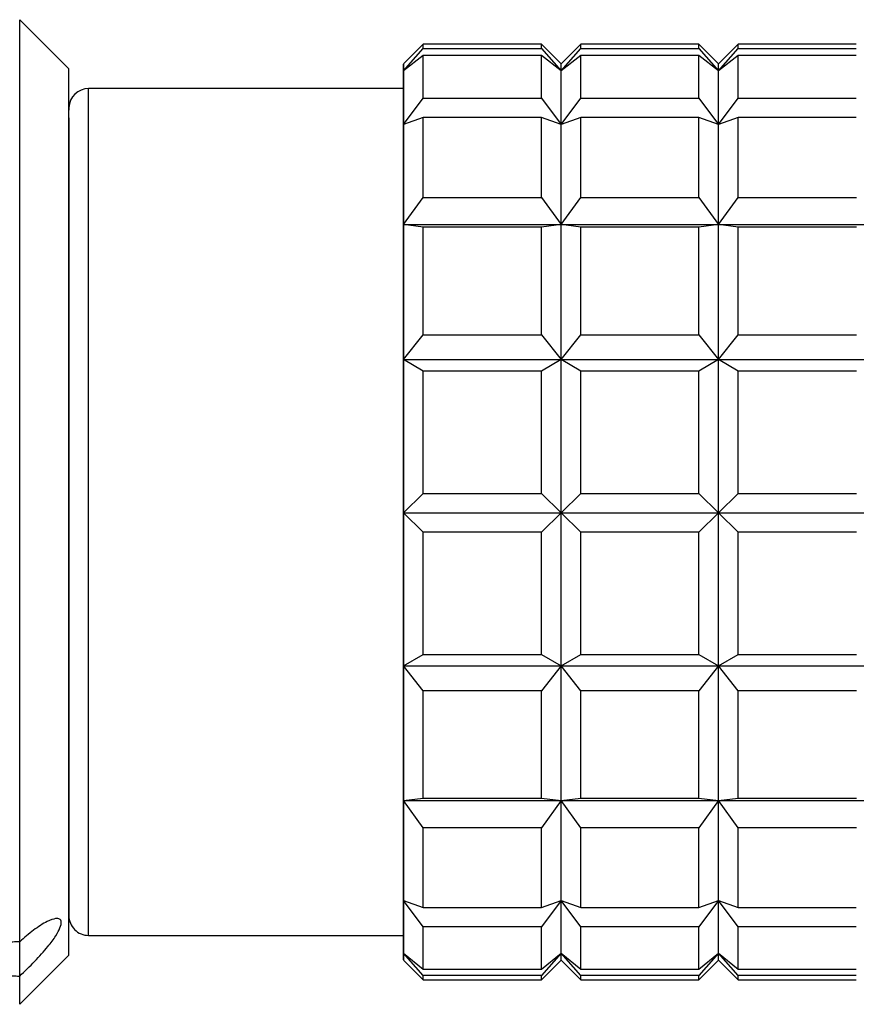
# Model space of a CAD drawing. Header units: inches. Extents: x 1.5 to 32, y 0 to 21.9.
# Tile 62 of 64: x 30.977 to 31.312, y 16.396 to 16.79. Entities that reach past the tile are written whole.
import ezdxf

# ---------------------------------------------------------------- set-up
doc = ezdxf.new("R2010")
doc.units = ezdxf.units.IN
doc.header["$MEASUREMENT"] = 0

msp = doc.modelspace()

# ---------------------------------------------------------------- linework, layer by layer
at = {"color": 7, "linetype": 'Continuous', "lineweight": 25}
for p, q in [((30.9969647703, 16.7700351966), (30.977279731, 16.7897202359)), ((31.1386970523, 16.7798777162), (31.1308230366, 16.7720037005)), ((31.1859411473, 16.7798777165), (31.1386970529, 16.7798777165)), ((31.1938151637, 16.7720037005), (31.185941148, 16.7798777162)), ((31.2016891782, 16.7798777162), (31.1938151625, 16.7720037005)), ((31.2489332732, 16.7798777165), (31.2016891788, 16.7798777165)), ((31.2568072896, 16.7720037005), (31.2489332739, 16.7798777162)), ((31.2646813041, 16.7798777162), (31.2568072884, 16.7720037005)), ((31.3119253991, 16.7798777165), (31.2646813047, 16.7798777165)), ((31.1308248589, 16.769226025), (31.1386985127, 16.7781745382)), ((31.1386985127, 16.7781745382), (31.1859426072, 16.7781745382)), ((31.1859426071, 16.7781745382), (31.1938169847, 16.769226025)), ((31.1938169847, 16.769226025), (31.2016906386, 16.7781745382)), ((31.2016906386, 16.7781745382), (31.248934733, 16.7781745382)), ((31.248934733, 16.7781745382), (31.2568091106, 16.769226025)), ((31.2568091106, 16.769226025), (31.2646827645, 16.7781745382)), ((31.2646827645, 16.7781745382), (31.3119268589, 16.7781745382)), ((31.1386993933, 16.7754678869), (31.1308248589, 16.769226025)), ((31.1859434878, 16.7754678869), (31.1386993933, 16.7754678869)), ((31.1938169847, 16.769226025), (31.1859434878, 16.7754678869)), ((31.2016915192, 16.7754678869), (31.1938169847, 16.769226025)), ((31.2489356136, 16.7754678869), (31.2016915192, 16.7754678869)), ((31.2568091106, 16.769226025), (31.2489356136, 16.7754678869)), ((31.2646836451, 16.7754678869), (31.2568091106, 16.769226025)), ((31.3119277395, 16.7754678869), (31.2646836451, 16.7754678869)), ((31.1308230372, 16.7621611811), (31.0048387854, 16.7621611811)), ((31.1308282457, 16.7478429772), (31.1387020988, 16.7583866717)), ((31.1387020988, 16.7583866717), (31.1859461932, 16.7583866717)), ((31.1859461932, 16.7583866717), (31.1938203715, 16.7478429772)), ((31.1938203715, 16.7478429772), (31.2016942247, 16.7583866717)), ((31.2016942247, 16.7583866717), (31.2489383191, 16.7583866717)), ((31.2489383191, 16.7583866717), (31.2568124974, 16.7478429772)), ((31.2568124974, 16.7478429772), (31.2646863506, 16.7583866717)), ((31.2646863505, 16.7583866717), (31.311930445, 16.7583866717)), ((30.9969658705, 16.7504314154), (30.996967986, 16.7444529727)), ((31.1387028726, 16.7506478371), (31.1308282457, 16.7478429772)), ((31.185946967, 16.7506478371), (31.1387028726, 16.7506478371)), ((31.1938203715, 16.7478429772), (31.185946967, 16.7506478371)), ((31.2016949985, 16.7506478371), (31.1938203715, 16.7478429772)), ((31.2489390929, 16.7506478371), (31.2016949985, 16.7506478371)), ((31.2568124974, 16.7478429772), (31.2489390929, 16.7506478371)), ((31.2646871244, 16.7506478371), (31.2568124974, 16.7478429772)), ((31.3119312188, 16.7506478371), (31.2646871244, 16.7506478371)), ((31.1308310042, 16.7077678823), (31.1387050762, 16.7186350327)), ((31.1387050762, 16.7186350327), (31.1859491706, 16.7186350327)), ((31.1859491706, 16.7186350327), (31.1938231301, 16.7077678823)), ((31.1938231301, 16.7077678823), (31.2016972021, 16.7186350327)), ((31.2016972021, 16.7186350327), (31.2489412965, 16.7186350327)), ((31.2489412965, 16.7186350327), (31.256815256, 16.7077678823)), ((31.256815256, 16.7077678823), (31.264689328, 16.7186350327)), ((31.264689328, 16.7186350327), (31.3119334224, 16.7186350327)), ((31.13870565, 16.7067974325), (31.1308310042, 16.7077678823)), ((31.1308310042, 16.7077678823), (31.1938231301, 16.7077678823)), ((31.1859497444, 16.7067974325), (31.13870565, 16.7067974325)), ((31.1938231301, 16.7077678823), (31.1859497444, 16.7067974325)), ((31.2016977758, 16.7067974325), (31.1938231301, 16.7077678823)), ((31.1938231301, 16.7077678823), (31.256815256, 16.7077678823)), ((31.2489418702, 16.7067974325), (31.2016977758, 16.7067974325)), ((31.256815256, 16.7077678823), (31.2489418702, 16.7067974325)), ((31.2646899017, 16.7067974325), (31.256815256, 16.7077678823)), ((31.256815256, 16.7077678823), (31.3198073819, 16.7077678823)), ((31.3119339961, 16.7067974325), (31.2646899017, 16.7067974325)), ((31.1308328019, 16.6538343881), (31.138707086, 16.6637142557)), ((31.1387070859, 16.6637142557), (31.1859511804, 16.6637142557)), ((31.1859511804, 16.6637142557), (31.1938249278, 16.6538343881)), ((31.1938249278, 16.6538343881), (31.2016992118, 16.6637142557)), ((31.2016992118, 16.6637142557), (31.2489433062, 16.6637142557)), ((31.2489433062, 16.6637142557), (31.2568170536, 16.6538343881)), ((31.2568170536, 16.6538343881), (31.2646913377, 16.6637142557)), ((31.2646913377, 16.6637142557), (31.3119354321, 16.6637142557)), ((31.1387073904, 16.6492056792), (31.1308328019, 16.653834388)), ((31.1308328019, 16.653834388), (31.1938249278, 16.6538343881)), ((31.1938249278, 16.653834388), (31.1859514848, 16.6492056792)), ((31.2016995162, 16.6492056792), (31.1938249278, 16.653834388)), ((31.1938249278, 16.6538343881), (31.2568170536, 16.653834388)), ((31.2568170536, 16.653834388), (31.2489436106, 16.6492056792)), ((31.2646916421, 16.6492056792), (31.2568170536, 16.653834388)), ((31.2568170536, 16.653834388), (31.3198091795, 16.6538343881)), ((31.1859514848, 16.6492056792), (31.1387073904, 16.6492056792)), ((31.2489436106, 16.6492056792), (31.2016995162, 16.6492056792)), ((31.3119357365, 16.6492056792), (31.2646916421, 16.6492056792)), ((31.1308334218, 16.5925476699), (31.1387078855, 16.6002485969)), ((31.1387078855, 16.6002485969), (31.1859519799, 16.6002485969)), ((31.1859519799, 16.6002485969), (31.1938255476, 16.5925476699)), ((31.1938255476, 16.5925476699), (31.2017000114, 16.6002485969)), ((31.2017000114, 16.6002485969), (31.2489441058, 16.6002485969)), ((31.2489441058, 16.6002485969), (31.2568176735, 16.5925476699)), ((31.2568176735, 16.5925476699), (31.2646921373, 16.6002485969)), ((31.2646921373, 16.6002485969), (31.3119362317, 16.6002485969)), ((31.1387078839, 16.5848189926), (31.1308334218, 16.5925476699)), ((31.1308334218, 16.5925476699), (31.1938255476, 16.5925476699)), ((31.1938255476, 16.5925476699), (31.1859519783, 16.5848189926)), ((31.2017000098, 16.5848189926), (31.1938255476, 16.5925476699)), ((31.1938255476, 16.5925476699), (31.2568176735, 16.5925476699)), ((31.2568176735, 16.5925476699), (31.2489441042, 16.5848189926)), ((31.2646921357, 16.5848189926), (31.2568176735, 16.5925476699)), ((31.2568176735, 16.5925476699), (31.3198097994, 16.5925476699)), ((31.1859519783, 16.5848189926), (31.1387078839, 16.5848189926)), ((31.2489441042, 16.5848189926), (31.2017000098, 16.5848189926)), ((31.3119362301, 16.5848189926), (31.2646921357, 16.5848189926)), ((31.1308327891, 16.5312998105), (31.1387073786, 16.5358929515)), ((31.1387073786, 16.5358929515), (31.185951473, 16.5358929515)), ((31.185951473, 16.5358929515), (31.1938249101, 16.5312998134)), ((31.193824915, 16.5312998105), (31.2016995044, 16.5358929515)), ((31.2016995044, 16.5358929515), (31.2489435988, 16.5358929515)), ((31.2489435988, 16.5358929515), (31.2568170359, 16.5312998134)), ((31.2568170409, 16.5312998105), (31.2646916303, 16.5358929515)), ((31.2646916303, 16.5358929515), (31.3119357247, 16.5358929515)), ((31.1308327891, 16.5312998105), (31.1938249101, 16.5312998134)), ((31.1387070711, 16.5214033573), (31.1308327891, 16.5312998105)), ((31.1938249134, 16.5312998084), (31.1859511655, 16.5214033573)), ((31.1938249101, 16.5312998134), (31.2568170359, 16.5312998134)), ((31.201699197, 16.5214033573), (31.193824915, 16.5312998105)), ((31.2568170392, 16.5312998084), (31.2489432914, 16.5214033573)), ((31.2568170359, 16.5312998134), (31.3198091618, 16.5312998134)), ((31.2646913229, 16.5214033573), (31.2568170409, 16.5312998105)), ((31.1859511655, 16.5214033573), (31.1387070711, 16.5214033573)), ((31.2489432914, 16.5214033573), (31.201699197, 16.5214033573)), ((31.3119354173, 16.5214033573), (31.2646913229, 16.5214033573)), ((31.1308309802, 16.4774782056), (31.1387056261, 16.47840956)), ((31.1308309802, 16.4774782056), (31.1938231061, 16.4774782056)), ((31.13870505, 16.4666076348), (31.1308309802, 16.4774782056)), ((31.1387056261, 16.47840956), (31.1859497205, 16.47840956)), ((31.1938231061, 16.4774782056), (31.1859491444, 16.4666076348)), ((31.1859497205, 16.47840956), (31.1938231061, 16.4774782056)), ((31.1938231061, 16.4774782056), (31.201697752, 16.47840956)), ((31.1938231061, 16.4774782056), (31.256815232, 16.4774782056)), ((31.2016971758, 16.4666076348), (31.1938231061, 16.4774782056)), ((31.201697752, 16.47840956), (31.2489418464, 16.47840956)), ((31.256815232, 16.4774782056), (31.2489412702, 16.4666076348)), ((31.2489418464, 16.47840956), (31.256815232, 16.4774782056)), ((31.256815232, 16.4774782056), (31.2646898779, 16.47840956)), ((31.256815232, 16.4774782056), (31.3198073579, 16.4774782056)), ((31.2646893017, 16.4666076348), (31.256815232, 16.4774782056)), ((31.2646898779, 16.47840956), (31.3119339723, 16.47840956)), ((31.1859491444, 16.4666076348), (31.13870505, 16.4666076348)), ((31.2489412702, 16.4666076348), (31.2016971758, 16.4666076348)), ((31.3119333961, 16.4666076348), (31.2646893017, 16.4666076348)), ((31.1308282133, 16.4375745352), (31.1387028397, 16.4347317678)), ((31.1387020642, 16.427040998), (31.1308282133, 16.4375745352)), ((31.1938203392, 16.4375745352), (31.1859461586, 16.427040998)), ((31.1859469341, 16.4347317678), (31.1938203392, 16.4375745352)), ((31.1938203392, 16.4375745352), (31.2016949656, 16.4347317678)), ((31.2016941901, 16.427040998), (31.1938203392, 16.4375745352)), ((31.2568124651, 16.4375745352), (31.2489382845, 16.427040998)), ((31.24893906, 16.4347317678), (31.2568124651, 16.4375745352)), ((31.2568124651, 16.4375745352), (31.2646870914, 16.4347317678)), ((31.264686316, 16.427040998), (31.2568124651, 16.4375745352)), ((31.1387028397, 16.4347317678), (31.1859469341, 16.4347317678)), ((31.2016949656, 16.4347317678), (31.24893906, 16.4347317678)), ((31.2646870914, 16.4347317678), (31.3119311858, 16.4347317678)), ((31.1859461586, 16.427040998), (31.1387020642, 16.427040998)), ((31.2489382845, 16.427040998), (31.2016941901, 16.427040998)), ((31.3119304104, 16.427040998), (31.264686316, 16.427040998)), ((31.0048387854, 16.4235785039), (31.1308230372, 16.4235785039)), ((30.977279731, 16.3960194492), (30.9969647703, 16.4157044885)), ((31.1308230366, 16.4137359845), (31.1386970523, 16.4058619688)), ((31.1308248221, 16.4164017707), (31.1386993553, 16.4101277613)), ((31.1386984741, 16.4074757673), (31.1308248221, 16.4164017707)), ((31.185941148, 16.4058619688), (31.1938151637, 16.4137359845)), ((31.193816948, 16.4164017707), (31.1859425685, 16.4074757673)), ((31.1859434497, 16.4101277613), (31.193816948, 16.4164017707)), ((31.1938151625, 16.4137359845), (31.2016891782, 16.4058619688)), ((31.1938169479, 16.4164017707), (31.2016914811, 16.4101277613)), ((31.2016906, 16.4074757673), (31.1938169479, 16.4164017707)), ((31.2489332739, 16.4058619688), (31.2568072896, 16.4137359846)), ((31.2568090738, 16.4164017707), (31.2489346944, 16.4074757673)), ((31.2489355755, 16.4101277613), (31.2568090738, 16.4164017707)), ((31.2568072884, 16.4137359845), (31.2646813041, 16.4058619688)), ((31.2568090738, 16.4164017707), (31.264683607, 16.4101277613)), ((31.2646827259, 16.4074757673), (31.2568090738, 16.4164017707)), ((31.1386993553, 16.4101277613), (31.1859434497, 16.4101277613)), ((31.2016914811, 16.4101277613), (31.2489355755, 16.4101277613)), ((31.264683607, 16.4101277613), (31.3119277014, 16.4101277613)), ((31.1386970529, 16.4058619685), (31.1859411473, 16.4058619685)), ((31.1859425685, 16.4074757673), (31.1386984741, 16.4074757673)), ((31.2016891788, 16.4058619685), (31.2489332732, 16.4058619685)), ((31.2489346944, 16.4074757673), (31.2016906, 16.4074757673)), ((31.2646813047, 16.4058619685), (31.3119253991, 16.4058619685)), ((31.3119268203, 16.4074757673), (31.2646827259, 16.4074757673))]:
    msp.add_line(p, q, dxfattribs=at)
at = {"color": 7, "linetype": 'Continuous', "lineweight": 25, "flags": 128}
for points in [[(30.9772852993, 16.4210503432), (30.9772874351, 16.4476595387), (30.9772891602, 16.4820087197), (30.9772903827, 16.5222670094), (30.9772910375, 16.5662885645), (30.9772910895, 16.6117269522), (30.9772905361, 16.6561602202), (30.9772894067, 16.6972199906), (30.9772877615, 16.7327176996), (30.9772856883, 16.7607612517), (30.9772832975, 16.7798558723), (30.9772807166, 16.7889837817), (30.977279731, 16.7897202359)], [(31.1308212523, 16.7693379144), (31.1308217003, 16.7705129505), (31.1308221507, 16.771349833), (31.1308226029, 16.7718469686), (31.1308230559, 16.7720034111), (31.1308235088, 16.7718188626), (31.1308239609, 16.7712936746), (31.1308244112, 16.7704288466), (31.1308248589, 16.769226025)], [(31.1387020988, 16.7583866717), (31.1387017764, 16.7611942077), (31.1387014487, 16.7638149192), (31.1387011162, 16.7662458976), (31.1387007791, 16.7684844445), (31.1387004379, 16.7705280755), (31.138700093, 16.7723745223), (31.1386997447, 16.7740217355), (31.1386993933, 16.7754678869)], [(31.1859461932, 16.7583866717), (31.1859458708, 16.7611942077), (31.1859455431, 16.7638149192), (31.1859452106, 16.7662458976), (31.1859448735, 16.7684844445), (31.1859445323, 16.7705280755), (31.1859441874, 16.7723745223), (31.1859438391, 16.7740217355), (31.1859434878, 16.7754678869)], [(31.1938169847, 16.769226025), (31.1938165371, 16.7704288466), (31.1938160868, 16.7712936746), (31.1938156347, 16.7718188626), (31.1938151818, 16.7720034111), (31.1938151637, 16.7720037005)], [(31.2016942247, 16.7583866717), (31.2016939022, 16.7611942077), (31.2016935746, 16.7638149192), (31.201693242, 16.7662458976), (31.201692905, 16.7684844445), (31.2016925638, 16.7705280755), (31.2016922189, 16.7723745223), (31.2016918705, 16.7740217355), (31.2016915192, 16.7754678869)], [(31.2489383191, 16.7583866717), (31.2489379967, 16.7611942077), (31.248937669, 16.7638149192), (31.2489373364, 16.7662458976), (31.2489369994, 16.7684844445), (31.2489366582, 16.7705280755), (31.2489363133, 16.7723745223), (31.2489359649, 16.7740217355), (31.2489356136, 16.7754678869)], [(31.2568091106, 16.769226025), (31.2568086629, 16.7704288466), (31.2568082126, 16.7712936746), (31.2568077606, 16.7718188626), (31.2568073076, 16.7720034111), (31.2568072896, 16.7720037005)], [(31.2646863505, 16.7583866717), (31.2646860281, 16.7611942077), (31.2646857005, 16.7638149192), (31.2646853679, 16.7662458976), (31.2646850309, 16.7684844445), (31.2646846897, 16.7705280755), (31.2646843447, 16.7723745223), (31.2646839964, 16.7740217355), (31.2646836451, 16.7754678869)], [(30.9969647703, 16.4157044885), (30.996965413, 16.4160523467), (30.9969678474, 16.4238459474), (30.9969701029, 16.4414626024), (30.9969720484, 16.4678784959), (30.996973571, 16.5015584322), (30.996974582, 16.5405450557), (30.9969750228, 16.5825726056), (30.9969748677, 16.6251985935), (30.9969741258, 16.6659457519), (30.9969728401, 16.7024460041), (30.9969710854, 16.7325780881), (30.9969689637, 16.7545908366), (30.9969665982, 16.7672049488), (30.9969647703, 16.7700351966)], [(31.1308196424, 16.7621611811), (31.1308199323, 16.7638094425), (31.1308203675, 16.7659829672), (31.1308208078, 16.7678269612), (31.1308212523, 16.7693379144)], [(31.1308248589, 16.769226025), (31.1308253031, 16.7676874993), (31.130825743, 16.7658161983), (31.1308261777, 16.7636156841), (31.1308266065, 16.7610901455), (31.1308270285, 16.75824439), (31.1308274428, 16.7550838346), (31.1308278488, 16.7516144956), (31.1308282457, 16.7478429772)], [(31.1938203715, 16.7478429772), (31.1938199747, 16.7516144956), (31.1938195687, 16.7550838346), (31.1938191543, 16.75824439), (31.1938187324, 16.7610901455), (31.1938183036, 16.7636156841), (31.1938178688, 16.7658161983), (31.1938174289, 16.7676874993), (31.1938169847, 16.769226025)], [(31.2568124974, 16.7478429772), (31.2568121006, 16.7516144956), (31.2568116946, 16.7550838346), (31.2568112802, 16.75824439), (31.2568108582, 16.7610901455), (31.2568104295, 16.7636156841), (31.2568099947, 16.7658161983), (31.2568095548, 16.7676874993), (31.2568091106, 16.769226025)], [(31.0048421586, 16.7518472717), (31.0048397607, 16.7613232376), (31.0048387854, 16.7621611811)], [(31.1308264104, 16.7518472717), (31.1308240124, 16.7613232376), (31.1308230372, 16.7621611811)], [(31.0048387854, 16.4235785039), (31.0048390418, 16.4236362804), (31.0048414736, 16.4300529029), (31.0048437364, 16.4466999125), (31.0048456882, 16.4725313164), (31.0048472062, 16.5059240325), (31.0048481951, 16.5447798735), (31.0048485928, 16.5866573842), (31.0048483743, 16.6289252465), (31.0048475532, 16.6689276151), (31.0048461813, 16.7041509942), (31.0048443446, 16.7323821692), (31.0048421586, 16.7518472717)], [(31.1308230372, 16.4235785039), (31.1308232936, 16.4236362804), (31.1308257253, 16.4300529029), (31.1308279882, 16.4466999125), (31.1308299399, 16.4725313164), (31.130831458, 16.5059240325), (31.1308324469, 16.5447798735), (31.1308328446, 16.5866573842), (31.130832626, 16.6289252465), (31.130831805, 16.6689276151), (31.130830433, 16.7041509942), (31.1308285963, 16.7323821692), (31.1308264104, 16.7518472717)], [(31.1387050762, 16.7186350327), (31.1387048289, 16.7231754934), (31.138704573, 16.7275713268), (31.1387043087, 16.7318176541), (31.1387040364, 16.7359097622), (31.1387037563, 16.7398431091), (31.1387034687, 16.7436133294), (31.1387031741, 16.7472162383), (31.1387028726, 16.7506478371)], [(31.1859491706, 16.7186350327), (31.1859489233, 16.7231754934), (31.1859486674, 16.7275713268), (31.1859484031, 16.7318176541), (31.1859481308, 16.7359097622), (31.1859478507, 16.7398431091), (31.1859475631, 16.7436133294), (31.1859472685, 16.7472162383), (31.185946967, 16.7506478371)], [(31.2016972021, 16.7186350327), (31.2016969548, 16.7231754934), (31.2016966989, 16.7275713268), (31.2016964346, 16.7318176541), (31.2016961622, 16.7359097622), (31.2016958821, 16.7398431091), (31.2016955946, 16.7436133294), (31.2016952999, 16.7472162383), (31.2016949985, 16.7506478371)], [(31.2489412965, 16.7186350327), (31.2489410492, 16.7231754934), (31.2489407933, 16.7275713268), (31.248940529, 16.7318176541), (31.2489402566, 16.7359097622), (31.2489399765, 16.7398431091), (31.248939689, 16.7436133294), (31.2489393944, 16.7472162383), (31.2489390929, 16.7506478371)], [(31.264689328, 16.7186350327), (31.2646890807, 16.7231754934), (31.2646888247, 16.7275713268), (31.2646885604, 16.7318176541), (31.2646882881, 16.7359097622), (31.264688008, 16.7398431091), (31.2646877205, 16.7436133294), (31.2646874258, 16.7472162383), (31.2646871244, 16.7506478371)], [(31.1308282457, 16.7478429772), (31.1308286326, 16.7437764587), (31.1308290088, 16.7394226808), (31.1308293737, 16.7347899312), (31.1308297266, 16.7298870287), (31.1308300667, 16.7247233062), (31.1308303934, 16.7193085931), (31.1308307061, 16.7136531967), (31.1308310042, 16.7077678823)], [(31.1938231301, 16.7077678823), (31.193822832, 16.7136531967), (31.1938225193, 16.7193085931), (31.1938221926, 16.7247233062), (31.1938218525, 16.7298870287), (31.1938214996, 16.7347899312), (31.1938211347, 16.7394226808), (31.1938207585, 16.7437764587), (31.1938203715, 16.7478429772)], [(31.256815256, 16.7077678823), (31.2568149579, 16.7136531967), (31.2568146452, 16.7193085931), (31.2568143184, 16.7247233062), (31.2568139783, 16.7298870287), (31.2568136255, 16.7347899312), (31.2568132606, 16.7394226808), (31.2568128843, 16.7437764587), (31.2568124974, 16.7478429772)], [(31.1308310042, 16.7077678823), (31.1308312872, 16.7016638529), (31.1308315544, 16.695352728), (31.1308318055, 16.6888465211), (31.1308320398, 16.6821576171), (31.130832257, 16.6752987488), (31.1308324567, 16.6682829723), (31.1308326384, 16.6611236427), (31.1308328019, 16.653834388)], [(31.1387070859, 16.6637142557), (31.1387069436, 16.6694399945), (31.1387067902, 16.6750807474), (31.1387066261, 16.6806302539), (31.1387064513, 16.6860823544), (31.1387062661, 16.6914309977), (31.1387060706, 16.6966702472), (31.1387058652, 16.7017942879), (31.13870565, 16.7067974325)], [(31.1859511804, 16.6637142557), (31.185951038, 16.6694399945), (31.1859508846, 16.6750807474), (31.1859507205, 16.6806302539), (31.1859505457, 16.6860823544), (31.1859503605, 16.6914309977), (31.185950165, 16.6966702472), (31.1859499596, 16.7017942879), (31.1859497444, 16.7067974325)], [(31.1938249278, 16.6538343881), (31.1938247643, 16.6611236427), (31.1938245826, 16.6682829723), (31.1938243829, 16.6752987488), (31.1938241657, 16.6821576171), (31.1938239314, 16.6888465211), (31.1938236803, 16.695352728), (31.1938234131, 16.7016638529), (31.1938231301, 16.7077678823)], [(31.2016992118, 16.6637142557), (31.2016990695, 16.6694399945), (31.2016989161, 16.6750807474), (31.2016987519, 16.6806302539), (31.2016985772, 16.6860823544), (31.201698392, 16.6914309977), (31.2016981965, 16.6966702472), (31.2016979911, 16.7017942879), (31.2016977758, 16.7067974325)], [(31.2489433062, 16.6637142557), (31.2489431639, 16.6694399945), (31.2489430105, 16.6750807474), (31.2489428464, 16.6806302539), (31.2489426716, 16.6860823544), (31.2489424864, 16.6914309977), (31.2489422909, 16.6966702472), (31.2489420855, 16.7017942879), (31.2489418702, 16.7067974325)], [(31.2568170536, 16.653834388), (31.2568168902, 16.6611236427), (31.2568167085, 16.6682829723), (31.2568165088, 16.6752987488), (31.2568162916, 16.6821576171), (31.2568160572, 16.6888465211), (31.2568158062, 16.695352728), (31.256815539, 16.7016638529), (31.256815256, 16.7077678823)], [(31.2646913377, 16.6637142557), (31.2646911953, 16.6694399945), (31.264691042, 16.6750807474), (31.2646908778, 16.6806302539), (31.264690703, 16.6860823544), (31.2646905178, 16.6914309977), (31.2646903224, 16.6966702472), (31.2646901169, 16.7017942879), (31.2646899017, 16.7067974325)], [(31.1308328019, 16.653834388), (31.1308329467, 16.646429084), (31.1308330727, 16.6389218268), (31.1308331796, 16.6313269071), (31.1308332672, 16.6236587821), (31.1308333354, 16.6159320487), (31.1308333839, 16.6081614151), (31.1308334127, 16.600361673), (31.1308334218, 16.5925476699)], [(31.1938255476, 16.5925476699), (31.1938255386, 16.600361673), (31.1938255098, 16.6081614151), (31.1938254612, 16.6159320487), (31.1938253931, 16.6236587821), (31.1938253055, 16.6313269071), (31.1938251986, 16.6389218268), (31.1938250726, 16.646429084), (31.1938249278, 16.6538343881)], [(31.2568176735, 16.5925476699), (31.2568176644, 16.600361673), (31.2568176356, 16.608161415), (31.2568175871, 16.6159320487), (31.256817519, 16.6236587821), (31.2568174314, 16.6313269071), (31.2568173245, 16.6389218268), (31.2568171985, 16.646429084), (31.2568170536, 16.653834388)], [(31.1387078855, 16.6002485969), (31.1387078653, 16.6064690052), (31.138707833, 16.6126743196), (31.1387077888, 16.6188576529), (31.1387077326, 16.6250121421), (31.1387076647, 16.6311309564), (31.1387075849, 16.6372073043), (31.1387074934, 16.6432344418), (31.1387073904, 16.6492056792)], [(31.1859519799, 16.6002485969), (31.1859519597, 16.6064690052), (31.1859519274, 16.6126743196), (31.1859518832, 16.6188576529), (31.1859518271, 16.6250121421), (31.1859517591, 16.6311309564), (31.1859516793, 16.6372073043), (31.1859515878, 16.6432344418), (31.1859514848, 16.6492056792)], [(31.2017000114, 16.6002485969), (31.2016999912, 16.6064690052), (31.2016999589, 16.6126743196), (31.2016999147, 16.6188576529), (31.2016998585, 16.6250121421), (31.2016997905, 16.6311309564), (31.2016997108, 16.6372073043), (31.2016996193, 16.6432344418), (31.2016995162, 16.6492056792)], [(31.2489441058, 16.6002485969), (31.2489440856, 16.6064690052), (31.2489440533, 16.6126743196), (31.2489440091, 16.6188576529), (31.2489439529, 16.6250121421), (31.2489438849, 16.6311309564), (31.2489438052, 16.6372073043), (31.2489437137, 16.6432344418), (31.2489436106, 16.6492056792)], [(31.2646921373, 16.6002485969), (31.264692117, 16.6064690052), (31.2646920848, 16.6126743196), (31.2646920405, 16.6188576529), (31.2646919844, 16.6250121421), (31.2646919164, 16.6311309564), (31.2646918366, 16.6372073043), (31.2646917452, 16.6432344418), (31.2646916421, 16.6492056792)], [(31.1308334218, 16.5925476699), (31.1308334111, 16.58473428), (31.1308333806, 16.5769363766), (31.1308333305, 16.5691688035), (31.1308332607, 16.5614463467), (31.1308331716, 16.5537837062), (31.1308330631, 16.5461954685), (31.1308329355, 16.5386960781), (31.1308327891, 16.5312998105)], [(31.1938249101, 16.5312998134), (31.1938250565, 16.5386960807), (31.1938251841, 16.5461954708), (31.1938252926, 16.5537837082), (31.1938253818, 16.5614463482), (31.1938254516, 16.5691688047), (31.1938255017, 16.5769363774), (31.1938255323, 16.5847342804), (31.1938255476, 16.5925476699)], [(31.2568170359, 16.5312998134), (31.2568171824, 16.5386960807), (31.2568173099, 16.5461954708), (31.2568174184, 16.5537837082), (31.2568175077, 16.5614463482), (31.2568175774, 16.5691688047), (31.2568176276, 16.5769363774), (31.2568176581, 16.5847342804), (31.2568176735, 16.5925476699)], [(31.1387073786, 16.5358929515), (31.1387074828, 16.5418577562), (31.1387075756, 16.5478791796), (31.1387076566, 16.5539505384), (31.1387077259, 16.5600650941), (31.1387077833, 16.56621606), (31.1387078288, 16.5723966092), (31.1387078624, 16.5785998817), (31.1387078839, 16.5848189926)], [(31.185951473, 16.5358929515), (31.1859515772, 16.5418577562), (31.18595167, 16.5478791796), (31.185951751, 16.5539505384), (31.1859518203, 16.5600650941), (31.1859518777, 16.56621606), (31.1859519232, 16.5723966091), (31.1859519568, 16.5785998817), (31.1859519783, 16.5848189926)], [(31.2016995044, 16.5358929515), (31.2016996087, 16.5418577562), (31.2016997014, 16.5478791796), (31.2016997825, 16.5539505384), (31.2016998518, 16.5600650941), (31.2016999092, 16.56621606), (31.2016999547, 16.5723966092), (31.2016999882, 16.5785998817), (31.2017000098, 16.5848189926)], [(31.2489435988, 16.5358929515), (31.2489437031, 16.5418577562), (31.2489437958, 16.5478791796), (31.2489438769, 16.5539505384), (31.2489439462, 16.5600650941), (31.2489440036, 16.56621606), (31.2489440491, 16.5723966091), (31.2489440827, 16.5785998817), (31.2489441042, 16.5848189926)], [(31.2646916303, 16.5358929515), (31.2646917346, 16.5418577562), (31.2646918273, 16.5478791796), (31.2646919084, 16.5539505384), (31.2646919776, 16.5600650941), (31.2646920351, 16.56621606), (31.2646920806, 16.5723966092), (31.2646921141, 16.5785998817), (31.2646921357, 16.5848189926)], [(31.1308327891, 16.5312998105), (31.1308326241, 16.5240207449), (31.1308324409, 16.5168727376), (31.1308322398, 16.509869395), (31.1308320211, 16.5030240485), (31.1308317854, 16.4963497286), (31.130831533, 16.4898591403), (31.1308312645, 16.4835646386), (31.1308309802, 16.4774782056)], [(31.1938231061, 16.4774782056), (31.1938233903, 16.4835646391), (31.1938236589, 16.4898591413), (31.1938239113, 16.4963497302), (31.193824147, 16.5030240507), (31.1938243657, 16.5098693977), (31.1938245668, 16.5168727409), (31.19382475, 16.5240207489), (31.1938249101, 16.5312998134)], [(31.256815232, 16.4774782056), (31.2568155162, 16.4835646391), (31.2568157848, 16.4898591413), (31.2568160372, 16.4963497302), (31.2568162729, 16.5030240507), (31.2568164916, 16.5098693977), (31.2568166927, 16.5168727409), (31.2568168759, 16.5240207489), (31.2568170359, 16.5312998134)], [(31.1387056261, 16.47840956), (31.1387058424, 16.4833993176), (31.1387060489, 16.4885105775), (31.1387062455, 16.4937376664), (31.1387064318, 16.4990747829), (31.1387066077, 16.5045160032), (31.138706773, 16.5100552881), (31.1387069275, 16.5156864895), (31.1387070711, 16.5214033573)], [(31.1859497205, 16.47840956), (31.1859499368, 16.4833993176), (31.1859501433, 16.4885105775), (31.1859503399, 16.4937376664), (31.1859505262, 16.4990747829), (31.1859507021, 16.5045160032), (31.1859508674, 16.5100552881), (31.185951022, 16.5156864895), (31.1859511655, 16.5214033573)], [(31.201697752, 16.47840956), (31.2016979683, 16.4833993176), (31.2016981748, 16.4885105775), (31.2016983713, 16.4937376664), (31.2016985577, 16.4990747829), (31.2016987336, 16.5045160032), (31.2016988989, 16.5100552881), (31.2016990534, 16.5156864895), (31.201699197, 16.5214033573)], [(31.2489418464, 16.47840956), (31.2489420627, 16.4833993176), (31.2489422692, 16.4885105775), (31.2489424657, 16.4937376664), (31.2489426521, 16.4990747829), (31.248942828, 16.5045160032), (31.2489429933, 16.5100552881), (31.2489431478, 16.5156864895), (31.2489432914, 16.5214033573)], [(31.2646898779, 16.47840956), (31.2646900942, 16.4833993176), (31.2646903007, 16.4885105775), (31.2646904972, 16.4937376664), (31.2646906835, 16.4990747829), (31.2646908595, 16.5045160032), (31.2646910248, 16.5100552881), (31.2646911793, 16.5156864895), (31.2646913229, 16.5214033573)], [(31.1308309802, 16.4774782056), (31.1308306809, 16.4716114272), (31.130830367, 16.465975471), (31.1308300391, 16.4605810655), (31.130829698, 16.4554384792), (31.1308293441, 16.4505575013), (31.1308289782, 16.445947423), (31.1308286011, 16.4416170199), (31.1308282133, 16.4375745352)], [(31.1938203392, 16.4375745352), (31.193820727, 16.4416170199), (31.1938211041, 16.445947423), (31.19382147, 16.4505575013), (31.1938218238, 16.4554384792), (31.193822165, 16.4605810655), (31.1938224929, 16.465975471), (31.1938228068, 16.4716114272), (31.1938231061, 16.4774782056)], [(31.2568124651, 16.4375745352), (31.2568128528, 16.4416170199), (31.25681323, 16.445947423), (31.2568135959, 16.4505575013), (31.2568139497, 16.4554384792), (31.2568142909, 16.4605810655), (31.2568146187, 16.465975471), (31.2568149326, 16.4716114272), (31.256815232, 16.4774782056)], [(31.1387028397, 16.4347317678), (31.1387031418, 16.43814464), (31.1387034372, 16.4417292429), (31.1387037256, 16.4454815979), (31.1387040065, 16.4493975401), (31.1387042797, 16.4534727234), (31.1387045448, 16.4577026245), (31.1387048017, 16.4620825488), (31.13870505, 16.4666076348)], [(31.1859469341, 16.4347317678), (31.1859472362, 16.43814464), (31.1859475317, 16.4417292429), (31.18594782, 16.4454815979), (31.1859481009, 16.4493975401), (31.1859483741, 16.4534727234), (31.1859486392, 16.4577026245), (31.1859488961, 16.4620825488), (31.1859491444, 16.4666076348)], [(31.2016949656, 16.4347317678), (31.2016952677, 16.43814464), (31.2016955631, 16.4417292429), (31.2016958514, 16.4454815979), (31.2016961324, 16.4493975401), (31.2016964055, 16.4534727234), (31.2016966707, 16.4577026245), (31.2016969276, 16.4620825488), (31.2016971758, 16.4666076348)], [(31.24893906, 16.4347317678), (31.2489393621, 16.43814464), (31.2489396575, 16.4417292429), (31.2489399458, 16.4454815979), (31.2489402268, 16.4493975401), (31.2489405, 16.4534727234), (31.2489407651, 16.4577026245), (31.248941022, 16.4620825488), (31.2489412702, 16.4666076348)], [(31.2646870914, 16.4347317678), (31.2646873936, 16.43814464), (31.264687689, 16.4417292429), (31.2646879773, 16.4454815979), (31.2646882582, 16.4493975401), (31.2646885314, 16.4534727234), (31.2646887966, 16.4577026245), (31.2646890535, 16.4620825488), (31.2646893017, 16.4666076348)], [(31.1308282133, 16.4375745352), (31.1308278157, 16.4338276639), (31.130827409, 16.4303835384), (31.1308269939, 16.4272487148), (31.1308265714, 16.4244291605), (31.1308261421, 16.4219302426), (31.1308257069, 16.4197567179), (31.1308252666, 16.4179127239), (31.1308248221, 16.4164017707)], [(31.193816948, 16.4164017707), (31.1938173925, 16.4179127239), (31.1938178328, 16.4197567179), (31.193818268, 16.4219302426), (31.1938186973, 16.4244291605), (31.1938191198, 16.4272487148), (31.1938195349, 16.4303835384), (31.1938199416, 16.4338276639), (31.1938203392, 16.4375745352)], [(31.2568090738, 16.4164017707), (31.2568095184, 16.4179127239), (31.2568099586, 16.4197567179), (31.2568103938, 16.4219302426), (31.2568108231, 16.4244291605), (31.2568112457, 16.4272487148), (31.2568116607, 16.4303835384), (31.2568120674, 16.4338276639), (31.2568124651, 16.4375745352)], [(31.1386993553, 16.4101277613), (31.1386997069, 16.4115521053), (31.1387000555, 16.4131776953), (31.1387004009, 16.4150027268), (31.1387007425, 16.4170251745), (31.13870108, 16.4192427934), (31.138701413, 16.4216531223), (31.1387017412, 16.4242534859), (31.1387020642, 16.427040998)], [(31.1859434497, 16.4101277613), (31.1859438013, 16.4115521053), (31.1859441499, 16.4131776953), (31.1859444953, 16.4150027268), (31.1859448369, 16.4170251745), (31.1859451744, 16.4192427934), (31.1859455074, 16.4216531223), (31.1859458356, 16.4242534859), (31.1859461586, 16.427040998)], [(31.2016914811, 16.4101277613), (31.2016918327, 16.4115521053), (31.2016921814, 16.4131776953), (31.2016925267, 16.4150027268), (31.2016928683, 16.4170251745), (31.2016932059, 16.4192427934), (31.2016935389, 16.4216531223), (31.2016938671, 16.4242534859), (31.2016941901, 16.427040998)], [(31.2489355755, 16.4101277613), (31.2489359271, 16.4115521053), (31.2489362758, 16.4131776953), (31.2489366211, 16.4150027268), (31.2489369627, 16.4170251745), (31.2489373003, 16.4192427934), (31.2489376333, 16.4216531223), (31.2489379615, 16.4242534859), (31.2489382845, 16.427040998)], [(31.264683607, 16.4101277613), (31.2646839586, 16.4115521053), (31.2646843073, 16.4131776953), (31.2646846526, 16.4150027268), (31.2646849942, 16.4170251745), (31.2646853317, 16.4192427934), (31.2646856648, 16.4216531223), (31.264685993, 16.4242534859), (31.264686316, 16.427040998)], [(31.1308212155, 16.4165136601), (31.1308207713, 16.4180521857), (31.1308203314, 16.4199234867), (31.1308198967, 16.4221240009), (31.1308196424, 16.4235785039)], [(30.9772835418, 16.4073234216), (30.9772837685, 16.4087558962), (30.9772839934, 16.4102707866), (30.9772842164, 16.4118674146), (30.9772844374, 16.4135450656), (30.9772846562, 16.4153029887), (30.9772848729, 16.4171403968), (30.9772850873, 16.4190564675), (30.9772852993, 16.4210503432)], [(31.1308248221, 16.4164017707), (31.1308243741, 16.4152267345), (31.1308239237, 16.4143898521), (31.1308234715, 16.4138927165), (31.1308230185, 16.413736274), (31.1308225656, 16.4139208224), (31.1308221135, 16.4144460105), (31.1308216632, 16.4153108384), (31.1308212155, 16.4165136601)], [(30.977279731, 16.3960194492), (30.9772814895, 16.3983722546), (30.9772835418, 16.4073234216)]]:
    msp.add_lwpolyline(points, dxfattribs=at)
at = {"color": 7, "linetype": 'Continuous', "lineweight": 25}
for centre, radius, start, end in [((30.5908686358, 16.7785563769), 0.5478300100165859, 359.9600647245, 0.1381947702), ((30.6364975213, 16.7785553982), 0.5494452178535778, 359.9602841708, 0.1378905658), ((30.6538607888, 16.7785563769), 0.5478299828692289, 359.9600647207, 0.1381947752), ((30.69948848, 16.7785553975), 0.5494463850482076, 359.9602843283, 0.1378903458), ((30.7168529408, 16.7785563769), 0.5478299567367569, 359.960064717, 0.1381947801), ((31.0048387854, 16.7542871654), 0.0078740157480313, 90, 178.1285248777), ((31.0048387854, 16.4314525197), 0.0078740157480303, 179.9966785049, 270), ((29.6429567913, 16.4161068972), 1.550860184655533, 359.9124077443, 0.0108939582), ((29.7059483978, 16.4161068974), 1.550860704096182, 359.9124077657, 0.0108939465), ((30.4277187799, 16.4072952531), 0.710979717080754, 359.8844957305, 0.0145471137), ((30.4731299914, 16.4072963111), 0.7128125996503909, 359.8847076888, 0.0144246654), ((30.4907109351, 16.407295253), 0.7109796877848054, 359.8844957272, 0.0145471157), ((30.536121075, 16.4072963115), 0.7128136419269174, 359.8847078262, 0.0144246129), ((30.5537030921, 16.407295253), 0.7109796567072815, 359.8844957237, 0.0145471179)]:
    msp.add_arc(centre, radius, start, end, dxfattribs=at)
for points, knots in [([(30.99695995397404, 16.73027141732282), (30.99696024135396, 16.73346299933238), (30.99696107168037, 16.74268443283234), (30.99696262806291, 16.75014089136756), (30.99696398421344, 16.75598316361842), (30.9969646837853, 16.75380750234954), (30.9969647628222, 16.75356169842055)], [0, 0, 0, 0, 0.201006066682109, 0.5807665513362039, 0.9526354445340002, 1, 1, 1, 1]), ([(30.99696798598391, 16.74445297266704), (30.99696904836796, 16.73544936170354), (30.99697068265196, 16.72159894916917), (30.99697232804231, 16.68977631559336), (30.99697331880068, 16.6613367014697), (30.9969739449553, 16.62984535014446), (30.99697425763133, 16.58785340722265), (30.99697376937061, 16.53604408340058), (30.99697220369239, 16.49106319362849), (30.99697039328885, 16.46243119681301), (30.99696873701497, 16.44549020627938), (30.99696691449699, 16.43428961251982), (30.99696564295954, 16.43242833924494), (30.99696501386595, 16.43150747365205)], [0, 0, 0, 0, 0.1360130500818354, 0.209231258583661, 0.2840032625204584, 0.358775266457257, 0.4319934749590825, 0.5680065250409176, 0.7040195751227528, 0.7772377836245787, 0.8520097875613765, 0.9267817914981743, 0.9999999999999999, 0.9999999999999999, 0.9999999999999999, 0.9999999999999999]), ([(30.97728354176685, 16.40732342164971), (30.97932156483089, 16.40925651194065), (30.98322498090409, 16.41295895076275), (30.98826314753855, 16.41861738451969), (30.99170603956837, 16.42324247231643), (30.99361151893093, 16.42670769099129), (30.99412875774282, 16.42905102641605), (30.99338932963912, 16.43025247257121), (30.99151082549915, 16.43043721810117), (30.98798351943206, 16.42914672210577), (30.98293086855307, 16.42595086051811), (30.97912505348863, 16.42264730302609), (30.97728529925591, 16.42105034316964)], [0, 0, 0, 0, 0.1373229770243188, 0.2630140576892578, 0.3574154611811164, 0.4332338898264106, 0.5094440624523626, 0.5769435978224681, 0.6451757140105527, 0.7431647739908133, 0.8758442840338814, 1, 1, 1, 1]), ([(30.97728529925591, 16.42105034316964), (30.97541790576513, 16.4209601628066), (30.97168328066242, 16.42077980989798), (30.9667102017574, 16.41939898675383), (30.96292058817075, 16.41743630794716), (30.96074613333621, 16.41510033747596), (30.96043739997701, 16.41273296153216), (30.96202042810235, 16.41060497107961), (30.96531574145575, 16.4089109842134), (30.96995843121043, 16.40777737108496), (30.97421332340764, 16.40735799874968), (30.97668067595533, 16.40733021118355), (30.97728354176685, 16.40732342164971)], [0, 0, 0, 0, 0.1071104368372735, 0.2142115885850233, 0.321553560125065, 0.4290535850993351, 0.5362926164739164, 0.6432602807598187, 0.7503666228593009, 0.8578066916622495, 0.9652568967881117, 0.9999999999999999, 0.9999999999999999, 0.9999999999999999, 0.9999999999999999])]:
    msp.add_open_spline(points, degree=3, knots=knots, dxfattribs=at)

doc.saveas('drawing.dxf')
